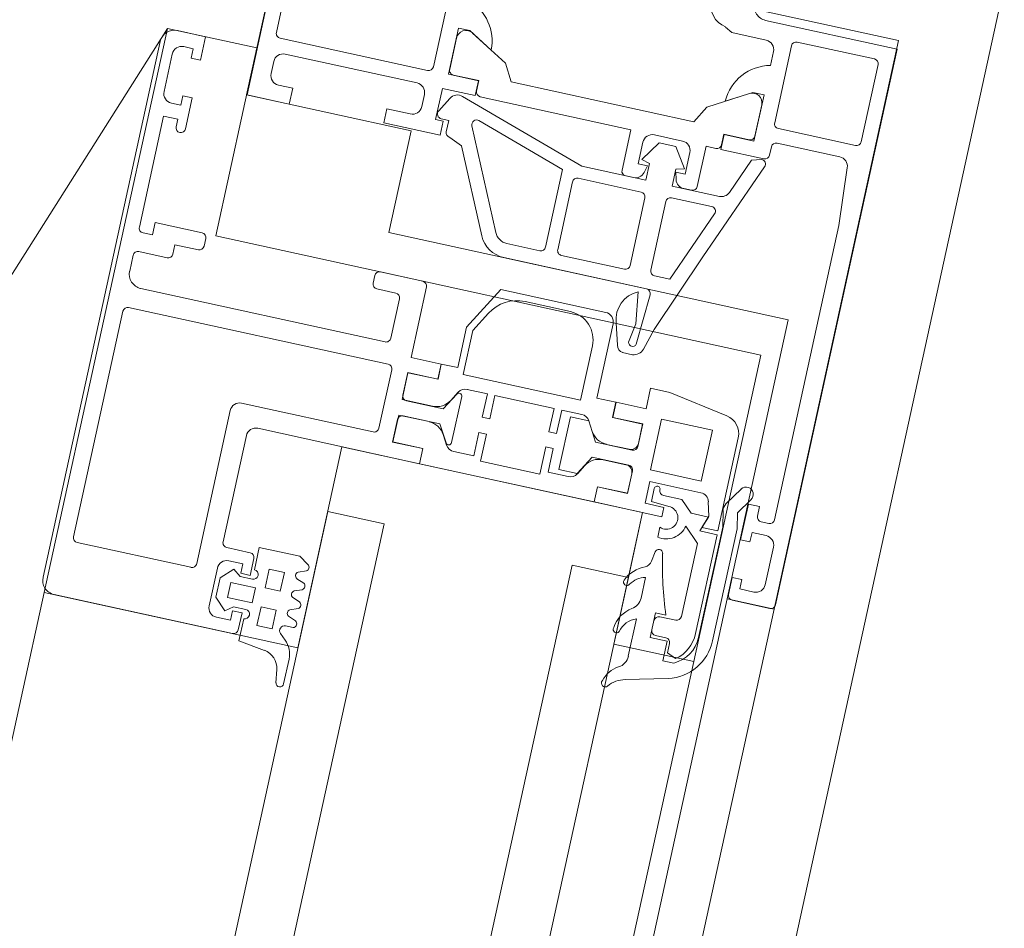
# Model space of a CAD drawing. Header units: metres. Extents: x 233012 to 233264, y 553571 to 554014.
# Tile 216 of 256: x 233204.3746 to 233204.4769, y 553836.6603 to 553836.7547. Entities that reach past the tile are written whole.
import ezdxf

# ---------------------------------------------------------------- set-up
doc = ezdxf.new("R2010")
doc.units = ezdxf.units.M
for name, color, linetype, lineweight in [('A-NL$1A_detailuitwerking', 252, 'Continuous', 5), ('A-NL30_stijlen_dorpels-pui', 252, 'Continuous', 5), ('A-NL30_wandopeningen', 252, 'Continuous', 5)]:
    doc.layers.add(name, color=color, linetype=linetype, lineweight=lineweight)

# ---------------------------------------------------------------- blocks, each defined once
blk = doc.blocks.new('NLRS_31_WI_CWP_aluminium raam_gen_mie - AWS 65 BS kiep-2839039-01_Situatie')
at = {"layer": 'A-NL$1A_detailuitwerking'}
for p, q in [((0.2505, 0.05945), (0.1935, 0.05945)), ((0.192, 0.05795), (0.192, 0.03895)), ((0.2265, 0.05745), (0.2282, 0.05745)), ((0.2312, 0.05745), (0.243, 0.05745)), ((0.243, 0.05745), (0.243, 0.05595)), ((0.2455, 0.05795), (0.2495, 0.05795)), ((0.252, 0.05495), (0.252, 0.05795)), ((0.1978, 0.04465), (0.1978, 0.05675)), ((0.1983, 0.05725), (0.2223, 0.05725)), ((0.2228, 0.05675), (0.2228, 0.02915)), ((0.2287, 0.05695), (0.2287, 0.05395)), ((0.2307, 0.05595), (0.2307, 0.05695)), ((0.2445, 0.05595), (0.2445, 0.05695)), ((0.2505, 0.05695), (0.2505, 0.05595)), ((0.225, 0.02995), (0.225, 0.05595)), ((0.232, 0.05595), (0.2307, 0.05595)), ((0.232, 0.05095), (0.232, 0.05595)), ((0.243, 0.05595), (0.2422, 0.05595)), ((0.2455, 0.05595), (0.2445, 0.05595)), ((0.2455, 0.05495), (0.2455, 0.05595)), ((0.2505, 0.05595), (0.2495, 0.05595)), ((0.2495, 0.05595), (0.2495, 0.05495)), ((0.2422, 0.05495), (0.2455, 0.05495)), ((0.2495, 0.05495), (0.252, 0.05495)), ((0.2292, 0.05345), (0.2302, 0.05345)), ((0.2302, 0.05345), (0.2302, 0.05095)), ((0.2307, 0.05045), (0.2315, 0.05045)), ((0.2735, 0.04945), (0.247, 0.04945)), ((0.247, 0.04945), (0.247, 0.04495)), ((0.2497, 0.04748), (0.251, 0.04748)), ((0.2535, 0.03165), (0.2535, 0.04735)), ((0.254, 0.04785), (0.2695, 0.04785)), ((0.2487, 0.04495), (0.2487, 0.04648)), ((0.252, 0.04648), (0.252, 0.03245)), ((0.2146, 0.04415), (0.1983, 0.04415)), ((0.247, 0.04495), (0.2487, 0.04495)), ((0.2156, 0.02915), (0.2156, 0.04315)), ((0.1933, 0.03945), (0.1933, 0.04095)), ((0.19532, 0.04145), (0.19414, 0.04026)), ((0.1943, 0.04195), (0.1983, 0.04195)), ((0.19738, 0.04145), (0.19532, 0.04145)), ((0.19856, 0.04026), (0.19738, 0.04145)), ((0.1993, 0.04095), (0.1993, 0.03945)), ((0.2006, 0.03895), (0.2006, 0.04145)), ((0.2011, 0.04195), (0.2124, 0.04195)), ((0.2134, 0.04095), (0.2134, 0.02375)), ((0.19414, 0.04026), (0.19475, 0.03945)), ((0.19555, 0.04025), (0.19715, 0.04025)), ((0.19555, 0.03765), (0.19555, 0.04025)), ((0.19715, 0.04025), (0.19715, 0.03765)), ((0.19795, 0.03945), (0.19856, 0.04026)), ((0.1943, 0.03945), (0.1933, 0.03945)), ((0.1943, 0.03845), (0.1943, 0.03945)), ((0.19475, 0.03945), (0.19475, 0.03815)), ((0.19795, 0.03815), (0.19795, 0.03945)), ((0.1993, 0.03945), (0.1983, 0.03945)), ((0.1983, 0.03945), (0.1983, 0.03845)), ((0.19141, 0.03815), (0.191, 0.03535)), ((0.19375, 0.03815), (0.19141, 0.03815)), ((0.1925, 0.03845), (0.1943, 0.03845)), ((0.1983, 0.03845), (0.2001, 0.03845)), ((0.20135, 0.03815), (0.19895, 0.03815)), ((0.20135, 0.03385), (0.20135, 0.03815)), ((0.19715, 0.03765), (0.19555, 0.03765)), ((0.19335, 0.03665), (0.19535, 0.03665)), ((0.19335, 0.03505), (0.19335, 0.03665)), ((0.19535, 0.03665), (0.19535, 0.03505)), ((0.19736, 0.03665), (0.19936, 0.03665)), ((0.19736, 0.03505), (0.19736, 0.03665)), ((0.19936, 0.03665), (0.19936, 0.03505)), ((0.19535, 0.03505), (0.19335, 0.03505)), ((0.19936, 0.03505), (0.19736, 0.03505)), ((0.2487, 0.03495), (0.2472, 0.03495)), ((0.2472, 0.03495), (0.2472, 0.02895)), ((0.2487, 0.03245), (0.2487, 0.03495)), ((0.1925, 0.03346), (0.19308, 0.03409)), ((0.2007, 0.03285), (0.20135, 0.03385)), ((0.18933, 0.03366), (0.18796, 0.03345)), ((0.19395, 0.03375), (0.19395, 0.03293)), ((0.1947, 0.03285), (0.195, 0.03365)), ((0.1957, 0.03365), (0.196, 0.03285)), ((0.1967, 0.03285), (0.197, 0.03365)), ((0.1977, 0.03365), (0.198, 0.03285)), ((0.1987, 0.03285), (0.199, 0.03365)), ((0.1997, 0.03365), (0.2, 0.03285)), ((0.18803, 0.03265), (0.19066, 0.03265)), ((0.2302, 0.03195), (0.2302, 0.02995)), ((0.2315, 0.03245), (0.2307, 0.03245)), ((0.232, 0.02745), (0.232, 0.03195)), ((0.251, 0.03145), (0.2497, 0.03145)), ((0.2695, 0.03115), (0.254, 0.03115)), ((0.2487, 0.02895), (0.2487, 0.02975)), ((0.2487, 0.02975), (0.252, 0.02975)), ((0.252, 0.02975), (0.252, 0.02627)), ((0.2297, 0.02945), (0.2255, 0.02945)), ((0.2472, 0.02895), (0.2487, 0.02895)), ((0.2489, 0.0292), (0.2489, 0.0284)), ((0.25115, 0.02877), (0.24965, 0.02963)), ((0.25358, 0.02627), (0.25358, 0.02945)), ((0.25358, 0.02945), (0.2585, 0.02945)), ((0.25361, 0.02894), (0.25361, 0.02624)), ((0.25742, 0.02944), (0.25411, 0.02944)), ((0.2585, 0.02945), (0.2585, 0.02825)), ((0.2223, 0.02865), (0.2161, 0.02865)), ((0.2472, 0.0279), (0.24662, 0.02654)), ((0.2489, 0.0284), (0.2477, 0.0284)), ((0.25598, 0.02392), (0.2583, 0.02794)), ((0.2585, 0.02825), (0.25699, 0.02564)), ((0.215, 0.02375), (0.215, 0.02695)), ((0.215, 0.02695), (0.2174, 0.02695)), ((0.21788, 0.02694), (0.21502, 0.02694)), ((0.21502, 0.02694), (0.21502, 0.02374)), ((0.21788, 0.02371), (0.21788, 0.02694)), ((0.22238, 0.02694), (0.21952, 0.02694)), ((0.21952, 0.02694), (0.21952, 0.02371)), ((0.22, 0.02695), (0.2224, 0.02695)), ((0.22238, 0.02374), (0.22238, 0.02694)), ((0.2224, 0.02695), (0.2224, 0.02375)), ((0.224, 0.02375), (0.224, 0.02695)), ((0.224, 0.02695), (0.2315, 0.02695)), ((0.2472, 0.01387), (0.25164, 0.02752)), ((0.2179, 0.02645), (0.2179, 0.02255)), ((0.2195, 0.02255), (0.2195, 0.02645)), ((0.24662, 0.02654), (0.23793, 0.02249)), ((0.23857, 0.02113), (0.24887, 0.02593)), ((0.252, 0.02627), (0.25358, 0.02627)), ((0.252, 0.02574), (0.252, 0.0097)), ((0.25361, 0.02624), (0.2525, 0.02624)), ((0.24955, 0.02533), (0.24645, 0.01576)), ((0.2134, 0.02375), (0.215, 0.02375)), ((0.2134, 0.02374), (0.2134, 0.00516)), ((0.21502, 0.02374), (0.2134, 0.02374)), ((0.224, 0.02374), (0.22238, 0.02374)), ((0.2224, 0.02375), (0.224, 0.02375)), ((0.224, 0.022), (0.224, 0.02374)), ((0.2542, 0.02292), (0.25598, 0.02392)), ((0.2179, 0.02255), (0.2161, 0.02151)), ((0.2213, 0.02151), (0.2195, 0.02255)), ((0.2542, 0.00348), (0.2542, 0.02292)), ((0.21589, 0.02141), (0.21688, 0.02198)), ((0.22052, 0.02198), (0.22151, 0.02141)), ((0.2283, 0.022), (0.224, 0.022)), ((0.2329, 0.01934), (0.2283, 0.022)), ((0.21539, 0.0184), (0.21539, 0.02054)), ((0.21625, 0.02095), (0.22115, 0.02095)), ((0.22201, 0.02054), (0.22201, 0.0184)), ((0.22342, 0.0088), (0.22342, 0.0213)), ((0.22342, 0.0213), (0.22811, 0.0213)), ((0.22811, 0.0213), (0.2302, 0.02009)), ((0.2362, 0.01977), (0.2362, 0.00458)), ((0.2377, 0.01626), (0.2377, 0.01977)), ((0.2329, 0.0082), (0.2329, 0.01934)), ((0.215, 0.0113), (0.215, 0.0176)), ((0.215, 0.0176), (0.21789, 0.0176)), ((0.21789, 0.0184), (0.21539, 0.0184)), ((0.21789, 0.0176), (0.21789, 0.0184)), ((0.22201, 0.0184), (0.21951, 0.0184)), ((0.21951, 0.0184), (0.21951, 0.0176)), ((0.21951, 0.0176), (0.22201, 0.0176)), ((0.22201, 0.0176), (0.22201, 0.0113)), ((0.2322, 0.01663), (0.2322, 0.0118)), ((0.24645, 0.01576), (0.2382, 0.01576)), ((0.2382, 0.01446), (0.2454, 0.01446)), ((0.2377, 0.00726), (0.2377, 0.01396)), ((0.2459, 0.01396), (0.2459, 0.00726)), ((0.2472, 0.00706), (0.2472, 0.01387)), ((0.2179, 0.0113), (0.215, 0.0113)), ((0.2179, 0.0105), (0.2179, 0.0113)), ((0.22201, 0.0113), (0.2195, 0.0113)), ((0.2195, 0.0113), (0.2195, 0.0105)), ((0.21539, 0.00836), (0.21539, 0.0105)), ((0.21539, 0.0105), (0.2179, 0.0105)), ((0.2195, 0.0105), (0.22201, 0.0105)), ((0.22201, 0.0105), (0.22201, 0.00836)), ((0.2215, 0.00945), (0.2159, 0.00945)), ((0.2159, 0.00945), (0.2159, 0.0075)), ((0.2215, 0.00749), (0.2215, 0.00945)), ((0.252, 0.0097), (0.2477, 0.0097)), ((0.2292, 0.0088), (0.22342, 0.0088)), ((0.2472, 0.0092), (0.2472, 0.00837)), ((0.2487, 0.0072), (0.2487, 0.0082)), ((0.2487, 0.0082), (0.251, 0.0082)), ((0.21688, 0.00692), (0.21589, 0.00749)), ((0.2159, 0.0075), (0.2179, 0.00635)), ((0.2195, 0.00635), (0.2215, 0.00749)), ((0.22151, 0.00749), (0.22052, 0.00692)), ((0.224, 0.00516), (0.224, 0.0072)), ((0.224, 0.0072), (0.2319, 0.0072)), ((0.24794, 0.0074), (0.2487, 0.0072)), ((0.24923, 0.00794), (0.249, 0.00706)), ((0.2513, 0.00655), (0.24923, 0.00794)), ((0.252, 0.0072), (0.252, 0.0042)), ((0.2179, 0.00635), (0.2179, 0.00245)), ((0.2195, 0.00245), (0.2195, 0.00635)), ((0.23208, 0.00691), (0.22983, 0.00628)), ((0.2454, 0.00676), (0.2382, 0.00676)), ((0.249, 0.00706), (0.2472, 0.00706)), ((0.2513, 0.00477), (0.2513, 0.00655)), ((0.2134, 0.00516), (0.21502, 0.00516)), ((0.215, 0.00515), (0.2134, 0.00515)), ((0.2134, 0.00515), (0.2134, -0.00205)), ((0.215, 0.00195), (0.215, 0.00515)), ((0.21502, 0.00516), (0.21502, 0.00196)), ((0.21788, 0.00276), (0.21788, 0.00519)), ((0.21952, 0.00519), (0.21952, 0.00276)), ((0.22237, 0.00196), (0.22237, 0.00516)), ((0.22237, 0.00516), (0.224, 0.00516)), ((0.224, 0.00515), (0.2224, 0.00515)), ((0.2224, 0.00515), (0.2224, 0.00195)), ((0.224, 0.00195), (0.224, 0.00515)), ((0.2292, 0.00559), (0.2292, 0.00454)), ((0.23039, 0.00522), (0.23242, 0.00489)), ((0.23242, 0.00489), (0.23571, 0.00536)), ((0.23567, 0.00408), (0.23034, 0.00438)), ((0.2382, 0.00456), (0.2455, 0.00456)), ((0.2472, -0.00077), (0.2472, 0.00426)), ((0.2472, 0.00426), (0.249, 0.00426)), ((0.2487, 0.0042), (0.24794, 0.004)), ((0.2487, 0.0032), (0.2487, 0.0042)), ((0.249, 0.00426), (0.24923, 0.00339)), ((0.24923, 0.00339), (0.2513, 0.00477)), ((0.23, 0.00354), (0.23225, 0.0029)), ((0.2377, 0.00243), (0.2377, 0.00406)), ((0.246, 0.00406), (0.246, -0.00021)), ((0.251, 0.0032), (0.2487, 0.0032)), ((0.25598, 0.00248), (0.2542, 0.00348)), ((0.23225, 0.0029), (0.2407, -0.00042)), ((0.24531, -0.00068), (0.2377, 0.00243)), ((0.2472, 0.00303), (0.2472, 0.0022)), ((0.2583, -0.00154), (0.25598, 0.00248)), ((0.26453, 0.00237), (0.2641, 0.00162)), ((0.2174, 0.00195), (0.215, 0.00195)), ((0.21502, 0.00196), (0.21708, 0.00196)), ((0.2224, 0.00195), (0.22, 0.00195)), ((0.22032, 0.00196), (0.22237, 0.00196)), ((0.2262, 0.00195), (0.224, 0.00195)), ((0.2262, -0.00011), (0.2262, 0.00195)), ((0.2477, 0.0017), (0.252, 0.0017)), ((0.252, 0.0017), (0.252, 0.00066)), ((0.2641, 0.00162), (0.2641, -0.00205)), ((0.2179, -0.00525), (0.2179, 0.00015)), ((0.2179, 0.00015), (0.2233, 0.00015)), ((0.2233, 0.00015), (0.2233, -0.00525)), ((0.25358, 0.00013), (0.252, 0.00013)), ((0.252, 0.00013), (0.252, -0.00445)), ((0.2525, 0.00016), (0.25361, 0.00016)), ((0.25358, -0.00305), (0.25358, 0.00013)), ((0.25361, 0.00016), (0.25361, -0.00254)), ((0.25699, 0.00076), (0.2585, -0.00185)), ((0.2144, -0.00205), (0.2144, -0.00005)), ((0.2144, -0.00005), (0.2167, -0.00005)), ((0.2147, -0.00065), (0.2146, -0.00252)), ((0.2161, -0.00065), (0.2147, -0.00065)), ((0.2167, -0.00005), (0.2167, -0.00547)), ((0.22509, -0.0064), (0.2262, -0.00011)), ((0.2407, -0.00042), (0.25121, -0.0047)), ((0.19606, -0.00195), (0.19711, -0.00629)), ((0.20246, -0.00174), (0.19849, -0.00174)), ((0.20687, -0.00174), (0.20468, -0.00174)), ((0.20969, -0.00215), (0.20865, -0.00198)), ((0.2156, -0.00369), (0.2156, -0.00175)), ((0.25159, -0.00324), (0.24782, -0.0017)), ((0.2585, -0.00185), (0.2585, -0.00305)), ((0.2661, -0.01555), (0.2661, -0.00155)), ((0.21229, -0.00208), (0.21125, -0.00208)), ((0.2134, -0.00205), (0.2144, -0.00205)), ((0.2585, -0.00305), (0.25358, -0.00305)), ((0.25412, -0.00304), (0.25744, -0.00304)), ((0.2631, -0.00305), (0.26163, -0.00305)), ((0.2009, -0.00535), (0.2009, -0.00355)), ((0.2009, -0.00355), (0.2035, -0.00355)), ((0.2012, -0.00405), (0.2012, -0.00515)), ((0.2027, -0.00355), (0.2017, -0.00355)), ((0.2032, -0.00575), (0.2032, -0.00405)), ((0.2035, -0.00355), (0.2035, -0.00464)), ((0.2144, -0.00494), (0.2156, -0.00369)), ((0.2519, -0.00424), (0.25159, -0.00324)), ((0.21299, -0.00468), (0.21148, -0.00625)), ((0.2144, -0.00678), (0.2144, -0.00494)), ((0.2525, -0.00495), (0.2534, -0.00495)), ((0.2559, -0.00475), (0.2641, -0.00475)), ((0.1988, -0.00652), (0.1988, -0.00535)), ((0.1988, -0.00535), (0.2009, -0.00535)), ((0.1997, -0.00565), (0.1993, -0.00658)), ((0.2007, -0.00565), (0.1997, -0.00565)), ((0.2233, -0.00525), (0.2179, -0.00525)), ((0.2539, -0.00545), (0.2539, -0.01212)), ((0.2554, -0.01345), (0.2554, -0.00525)), ((0.2646, -0.00525), (0.2646, -0.01345)), ((0.21148, -0.00625), (0.2037, -0.00625)), ((0.2128, -0.00805), (0.2128, -0.0062)), ((0.2128, -0.0062), (0.2144, -0.00678)), ((0.2145, -0.00682), (0.2132, -0.00635)), ((0.2132, -0.00635), (0.2132, -0.00805)), ((0.21596, -0.00643), (0.2145, -0.00682)), ((0.20228, -0.00805), (0.2128, -0.00805)), ((0.2132, -0.00805), (0.22312, -0.00805)), ((0.21538, -0.00812), (0.2137, -0.00845)), ((0.2137, -0.00845), (0.20194, -0.00845)), ((0.21799, -0.0095), (0.21613, -0.00826)), ((0.20193, -0.00995), (0.21385, -0.00995)), ((0.21385, -0.00995), (0.21547, -0.00963)), ((0.21547, -0.00963), (0.21711, -0.01071)), ((0.2065, -0.01105), (0.2065, -0.01505)), ((0.2088, -0.01055), (0.207, -0.01055)), ((0.2088, -0.01155), (0.2088, -0.01055)), ((0.2166, -0.01055), (0.2128, -0.01055)), ((0.2128, -0.01055), (0.2128, -0.01155)), ((0.2166, -0.01175), (0.2166, -0.01055)), ((0.2078, -0.01305), (0.2078, -0.01155)), ((0.2078, -0.01155), (0.2088, -0.01155)), ((0.2128, -0.01155), (0.2138, -0.01155)), ((0.2138, -0.01155), (0.2138, -0.01305)), ((0.2151, -0.01305), (0.2151, -0.01225)), ((0.2156, -0.01175), (0.2166, -0.01175)), ((0.25294, -0.01312), (0.2469, -0.01355)), ((0.2128, -0.01405), (0.2088, -0.01405)), ((0.2469, -0.01355), (0.2156, -0.01355)), ((0.2641, -0.01395), (0.2559, -0.01395)), ((0.207, -0.01555), (0.2661, -0.01555))]:
    blk.add_line(p, q, dxfattribs=at)
blk.add_arc((0.2088, -0.01305), 0.001, 180, 270, dxfattribs=at)
for centre, major_axis, start_param, end_param in [((0.1935, 0.05795), (0.0015, 0), 1.570796, 3.141593), ((0.2505, 0.05795), (0.00095, 0.00116), 5.399088, 6.969885), ((0.2265, 0.05595), (0.00064, 0.00136), 0.438029, 2.008826), ((0.2282, 0.05695), (0.000411, 0.000285), 5.677172, 7.247969), ((0.2312, 0.05695), (-0.000435, 0.000246), 5.227577, 6.798374), ((0.2455, 0.05695), (0.000973, 0.00023), 1.338972, 2.909769), ((0.2495, 0.05695), (0.000924, 0.000383), 5.890486, 7.461283), ((0.1983, 0.05675), (0.000191, 0.000462), 0.392699, 1.963495), ((0.2223, 0.05675), (-0.000414, 0.00028), 3.736738, 5.307534), ((0.2422, 0.05545), (-0.000474, 0.000158), 5.03414, 8.175732), ((0.2292, 0.05395), (-0.000035, 0.000499), 1.499848, 3.070644), ((0.2307, 0.05095), (0.0005, 0.000019), 3.103207, 4.674003), ((0.2315, 0.05095), (0.000069, 0.000495), 3.280742, 4.851539), ((0.2497, 0.04648), (-0.000251, 0.000968), 6.029636, 7.600432), ((0.251, 0.04648), (-0.001, 0), 3.141593, 4.712389), ((0.254, 0.04735), (-0.000479, 0.000145), 5.00639, 6.577187), ((0.1983, 0.04465), (0.000447, 0.000224), 2.677945, 4.248742), ((0.2146, 0.04315), (0.000517, 0.000856), 5.255548, 6.826345), ((0.1943, 0.04095), (-0.00099, 0.000139), 4.851539, 6.422335), ((0.1983, 0.04095), (0.000788, 0.000615), 5.620277, 7.191073), ((0.2011, 0.04145), (0.000441, 0.000236), 1.079399, 2.650196), ((0.2124, 0.04095), (-0.000646, 0.000763), 4.009565, 5.580362), ((0.1925, 0.03895), (-0.00049, 0.000102), 0.205064, 1.77586), ((0.2001, 0.03895), (0.000441, 0.000236), 4.220992, 5.791788), ((0.19425, 0.03815), (0.000292, 0.000406), 2.19631, 5.336912), ((0.19845, 0.03815), (0, 0.0005), 1.571287, 4.711898), ((0.18902, 0.03564), (-0.00075, 0.00186), 2.914159, 4.185497), ((0.19345, 0.03375), (-0.000467, 0.000179), 3.508442, 5.916336), ((0.19535, 0.03345), (0.000341, 0.00021), 6.254255, 8.347321), ((0.19735, 0.03345), (0.000361, 0.000173), 0.076772, 2.169838), ((0.19935, 0.03345), (0.0004, 0.000009), 0.501164, 2.594264), ((0.18803, 0.03305), (0.000399, 0.000031), 1.64851, 4.634675), ((0.19066, 0.03515), (-0.00154, 0.00197), 2.478683, 3.304662), ((0.19434, 0.03306), (-0.00041, 0.000054), 0.458284, 2.72951), ((0.19635, 0.03305), (0.000396, 0.00006), 3.517704, 5.610649), ((0.19835, 0.03305), (0.000124, 0.000381), 2.409794, 4.502739), ((0.20035, 0.03305), (0.000344, 0.000205), 3.128465, 5.22146), ((0.2307, 0.03195), (-0.000496, 0.000061), 4.834878, 6.405675), ((0.2315, 0.03195), (0.000323, 0.000382), 5.415213, 6.986009), ((0.2497, 0.03245), (-0.000424, 0.000906), 1.132767, 2.703564), ((0.251, 0.03245), (-0.000973, 0.00023), 1.80262, 3.373416), ((0.254, 0.03165), (-0.000328, 0.000378), 0.856347, 2.427143), ((0.2255, 0.02995), (0.000191, 0.000462), 1.963495, 3.534292), ((0.2297, 0.02995), (-0.000191, 0.000462), 2.748894, 4.31969), ((0.2494, 0.0292), (-0.000003, 0.0005), 5.754532, 7.848927), ((0.2161, 0.02915), (-0.000209, 0.000454), 1.139711, 2.710508), ((0.2223, 0.02915), (-0.000217, 0.000451), 2.693565, 4.264361), ((0.2507, 0.02787), (0.000333, 0.000943), 4.694417, 6.160906), ((0.25411, 0.02894), (0.000069, 0.000495), 0.13915, 1.710128), ((0.25687, 0.03054), (-0.00309, 0.0038), 2.484449, 3.713523), ((0.25744, 0.02844), (0.00019, 0.000982), 4.379663, 6.491035), ((0.2477, 0.0279), (-0.000275, 0.000417), 5.700233, 7.271029), ((0.2174, 0.02645), (0.000488, 0.000107), 6.066981, 7.637778), ((0.22, 0.02645), (-0.000311, 0.000391), 5.611187, 7.181983), ((0.2315, 0.02745), (0.000061, 0.000496), 3.264082, 4.834878), ((0.24908, 0.02548), (0.000429, 0.000257), 5.429131, 7.750376), ((0.2525, 0.02574), (0.000176, 0.000468), 0.359436, 1.93019), ((0.21588, 0.02371), (0.00181, 0.00084), 4.799805, 5.846999), ((0.22152, 0.02371), (0.00191, 0.00058), 2.847591, 3.894786), ((0.21625, 0.02125), (-0.00026, 0.00015), 5.759585, 8.377578), ((0.22115, 0.02125), (0.000296, 0.000048), 4.551514, 7.169508), ((0.2392, 0.01977), (-0.00259, 0.00151), 5.677587, 6.812011), ((0.21639, 0.02054), (-0.000997, 0.000081), 5.317381, 6.366944), ((0.22101, 0.02054), (-0.000941, 0.000338), 3.483599, 4.533162), ((0.2392, 0.01977), (-0.00123, 0.00086), 5.759692, 6.894198), ((0.2282, 0.01663), (0.00277, 0.00289), 5.47624, 6.523401), ((0.2382, 0.01626), (0.000292, 0.000406), 2.195319, 3.766116), ((0.2382, 0.01396), (0.000422, 0.000268), 1.005319, 2.576116), ((0.2454, 0.01396), (-0.000423, 0.000267), 3.705804, 5.2766), ((0.2292, 0.0118), (-0.00192, 0.0023), 2.446121, 4.016917), ((0.2477, 0.0092), (-0.000492, 0.000089), 4.891774, 6.462543), ((0.21639, 0.00836), (-0.00066, 0.000751), 0.849804, 1.896998), ((0.22101, 0.00836), (0.000882, 0.000472), 4.744595, 5.791789), ((0.2319, 0.0082), (0.000894, 0.000447), 4.248741, 5.819538), ((0.2482, 0.00837), (-0.000822, 0.00057), 0.605999, 1.91548), ((0.251, 0.0072), (0.000535, 0.000845), 5.2766, 6.847396), ((0.23301, 0.00406), (0.00056, 0.00295), 5.348785, 6.786472), ((0.2382, 0.00726), (0.000499, 0.000028), 3.086264, 4.65706), ((0.2454, 0.00726), (-0.000431, 0.000254), 2.102645, 3.673441), ((0.21588, 0.00519), (0.00043, 0.00195), 4.930703, 5.977897), ((0.22152, 0.00519), (0.00193, 0.00052), 1.832597, 2.879791), ((0.22999, 0.0055), (-0.000577, 0.000542), 5.671079, 6.932362), ((0.23046, 0.00479), (0.000058, 0.000422), 0.295831, 3.004367), ((0.23038, 0.00467), (-0.00022, 0.00117), 1.492209, 2.628326), ((0.2357, 0.00458), (-0.000226, 0.000446), 2.616419, 4.243365), ((0.2382, 0.00406), (0.000145, 0.000479), 0.294, 1.864798), ((0.2455, 0.00406), (0.000332, 0.000374), 5.439233, 7.010029), ((0.251, 0.0042), (0.000835, 0.00055), 4.129437, 5.700233), ((0.267, 0.00195), (0.00142, 0.00205), 0.606013, 2.009361), ((0.2482, 0.00303), (-0.000445, 0.000896), 6.083339, 7.392785), ((0.21708, 0.00276), (-0.000676, 0.000427), 2.133985, 3.704781), ((0.2174, 0.00245), (-0.000162, 0.000473), 2.811073, 4.381868), ((0.22, 0.00245), (-0.000292, 0.000406), 0.946274, 2.51707), ((0.22032, 0.00276), (0.000513, 0.000614), 2.266268, 3.837064), ((0.2477, 0.0022), (0.0005, 0.000018), 3.105939, 4.676735), ((0.19525, 0.00001), (0.000351, 0.000177), 0.590647, 3.57764), ((0.19474, -0.00238), (0.00224, 0.00171), 6.149157, 6.94975), ((0.20096, 0.00004), (0.000025, 0.000358), 6.015196, 8.994778), ((0.20079, -0.0027), (-0.00308, 0.00034), 3.816433, 4.729449), ((0.206, 0.00004), (0.00035, 0.00008), 1.008806, 3.988389), ((0.20485, -0.00269), (0.00068, 0.00325), 5.292483, 6.096376), ((0.2525, 0.00066), (-0.000242, 0.000437), 1.064745, 2.635489), ((0.25688, -0.00411), (-0.00477, 0.00095), 3.556291, 4.884461), ((0.19315, -0.00265), (-0.00187, 0.00234), 4.274661, 4.939799), ((0.19849, -0.00024), (-0.00139, 0.00057), 0.910039, 1.963498), ((0.20035, -0.00246), (0.00101, 0.00199), 5.506571, 6.550416), ((0.20469, -0.00218), (-0.00126, 0.00183), 4.307558, 5.142649), ((0.2161, -0.00095), (-0.000012, 0.0003), 3.101484, 6.243464), ((0.2455, -0.00021), (0.00008, 0.000494), 2.915131, 4.873264), ((0.2482, -0.00077), (0.000469, 0.000883), 2.058466, 3.241925), ((0.2676, -0.00155), (0.00106, 0.00106), 0.785398, 2.356195), ((0.20468, -0.00024), (0.00106, 0.00106), 2.920477, 3.926991), ((0.20882, -0.00099), (0.000912, 0.00041), 3.219588, 4.122767), ((0.2161, -0.00175), (-0.000487, 0.000112), 4.938845, 6.51999), ((0.25744, -0.00204), (-0.000366, 0.000931), 2.767404, 4.861842), ((0.2162, -0.03884), (0.02715, 0.02437), 1.018664, 1.195024), ((0.20963, -0.00255), (-0.00026, 0.000304), 2.613185, 5.408486), ((0.2134, -0.00252), (0.00043, 0.00216), 1.562979, 3.14919), ((0.2134, -0.00252), (0.00043, 0.00112), 1.556953, 5.078797), ((0.25411, -0.00254), (0.000295, 0.000404), 2.202168, 3.797035), ((0.2631, -0.00205), (-0.000842, 0.000539), 2.139991, 3.710787), ((0.2017, -0.00405), (0.000435, 0.000246), 1.055639, 2.62643), ((0.2027, -0.00405), (-0.000471, 0.000167), 3.481331, 5.052127), ((0.2514, -0.00424), (0.0005, 0.000003), 4.319459, 6.276432), ((0.2525, -0.00445), (0.000493, 0.000085), 2.970081, 4.540877), ((0.2534, -0.00545), (0.000497, 0.000055), 6.173851, 7.744647), ((0.2559, -0.00525), (-0.000354, 0.000354), 5.497787, 7.068584), ((0.2641, -0.00525), (-0.00049, 0.000101), 3.344039, 4.914835), ((0.2007, -0.00515), (-0.000088, 0.000492), 2.964274, 4.535064), ((0.2037, -0.00575), (-0.000496, 0.000061), 0.122521, 1.693316), ((0.2157, -0.00547), (-0.000859, 0.000513), 2.371023, 3.68002), ((0.20193, -0.00495), (-0.00491, 0.00093), 0.457166, 1.757132), ((0.20193, -0.00495), (-0.00077, 0.00341), 1.812223, 2.92145), ((0.2022, -0.00445), (-0.00331, 0.00142), 1.039587, 1.998691), ((0.22312, -0.00605), (0.00058, 0.00191), 3.435594, 4.831859), ((0.21557, -0.0091), (0.000881, 0.000474), 0.493294, 1.274901), ((0.21755, -0.0101), (0.000615, 0.00043), 3.473684, 6.615277), ((0.207, -0.01105), (-0.000065, 0.000496), 6.152884, 7.72368), ((0.2156, -0.01225), (-0.000496, 0.000061), 4.834878, 6.405675), ((0.2529, -0.01212), (0.000841, 0.000541), 4.178772, 5.711101), ((0.2128, -0.01305), (-0.000526, 0.000851), 2.588018, 4.158815), ((0.2156, -0.01305), (-0.000162, 0.000473), 1.240275, 2.811071), ((0.2559, -0.01345), (-0.000041, 0.000498), 1.488222, 3.059019), ((0.2641, -0.01345), (-0.000041, 0.000498), 3.059019, 4.629814), ((0.207, -0.01505), (-0.000275, 0.000417), 0.987844, 2.55864)]:
    blk.add_ellipse(centre, major_axis=major_axis, ratio=1, start_param=start_param, end_param=end_param, dxfattribs=at)
at = {"layer": 'A-NL30_wandopeningen'}
for p, q in [((0.252, 0.059), (0, 0.15072)), ((0.192, 0.059), (-0.192, 0.059)), ((0.252, 0.059), (0.192, 0.059)), ((0.192, 0.059), (0.192, 0.032)), ((0.252, 0.0495), (0.252, 0.059)), ((0.232, -0.0085), (0.232, 0.0495)), ((0.232, 0.0495), (0.252, 0.0495)), ((0.247, 0.0495), (0.247, 0.032)), ((0.274, 0.0495), (0.247, 0.0495)), ((0.2065, 0.032), (-0.2064, 0.032)), ((0.192, 0.032), (0.2134, 0.032)), ((0.2065, 0.026), (0.2065, 0.032)), ((0.2134, 0.032), (0.2134, 0)), ((0.247, 0.032), (0.2362, 0.032)), ((0.2362, 0.032), (0.2362, -0.0105)), ((-0.2064, 0.026), (0.2065, 0.026)), ((0.2065, 0.006), (-0.2064, 0.006)), ((0.2065, 0), (0.2065, 0.006)), ((-0.2064, 0), (0.2065, 0)), ((0.1994, 0), (0.1994, -0.0085)), ((0.1994, 0), (0.1994, -0.0085)), ((0.2134, 0), (0.1994, 0)), ((0.2065, 0), (0.2134, 0)), ((0.267, -0.0155), (0.267, 0)), ((-0.1994, -0.0085), (0.1994, -0.0085)), ((0.1994, -0.0085), (0.232, -0.0085)), ((-0.2065, -0.0105), (0.2065, -0.0105)), ((0.2362, -0.0105), (0.2065, -0.0105)), ((0.2065, -0.0105), (0.2065, -0.0155)), ((-0.2065, -0.0155), (0.2065, -0.0155)), ((0.2065, -0.0155), (0.267, -0.0155))]:
    blk.add_line(p, q, dxfattribs=at)
blk = doc.blocks.new('Rectangular Mullion - NLRS_31_CWM_vliesgevelprofiel bxh 50x200_gen_mie-2811612-01_Situatie')
at = {"layer": 'A-NL30_stijlen_dorpels-pui'}
blk.add_line((233203.5898, 553832.70425), (233203.70738, 553833.24153), dxfattribs=at)

msp = doc.modelspace()

# ---------------------------------------------------------------- block references
at = {"layer": 'A-NL30_stijlen_dorpels-pui'}
msp.add_blockref('Rectangular Mullion - NLRS_31_CWM_vliesgevelprofiel bxh 50x200_gen_mie-2811612-01_Situatie', (0.76957, 3.51678), dxfattribs=at)
at = {"layer": 'A-NL30_wandopeningen', "rotation": 77.65672900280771}
msp.add_blockref('NLRS_31_WI_CWP_aluminium raam_gen_mie - AWS 65 BS kiep-2839039-01_Situatie', (233204.39373, 553836.49502), dxfattribs=at)

doc.saveas('drawing.dxf')
